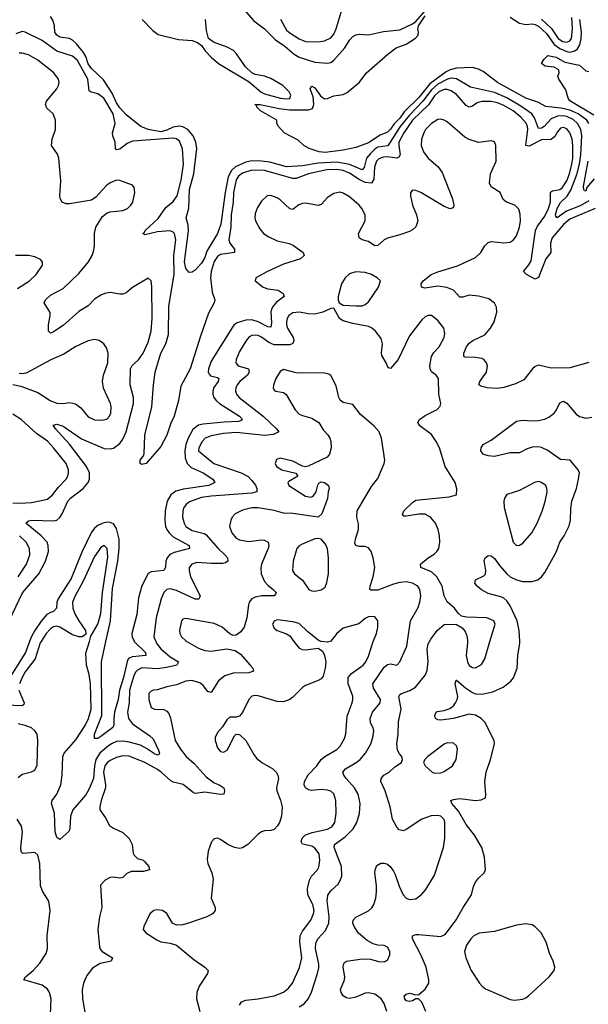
# Model space of a CAD drawing. Header units: inches. Extents: x 1682530 to 1839546, y 640742 to 791647.
# Tile 32 of 256: x 1700814 to 1704427, y 657695 to 663948. Entities that reach past the tile are written whole.
import ezdxf

# ---------------------------------------------------------------- set-up
doc = ezdxf.new("R2010")
doc.units = ezdxf.units.IN
doc.header["$MEASUREMENT"] = 0
doc.layers.add('B7605', color=7, linetype='Continuous')
doc.layers.add('B7606', color=7, linetype='Continuous')

msp = doc.modelspace()

# ---------------------------------------------------------------- linework, layer by layer
at = {"layer": 'B7605', "color": 5}
for points, elevation in [([(1700877.7, 660000), (1700850.5, 659929.5), (1700725.5, 659730)], 520), ([(1700950.8, 660000), (1700944.5, 659990), (1700912.3, 659890), (1700850, 659805.8), (1700829.2, 659770), (1700813.2, 659730)], 540), ([(1701678.3, 660000), (1701682, 659990), (1701710, 659952.5), (1701770, 659902.2), (1701822.4, 659870), (1701813.4, 659850), (1701746.2, 659833.8), (1701690, 659825.3), (1701590, 659831.8), (1701561.9, 659818.1), (1701550, 659804.8), (1701539.3, 659780.7), (1701512.8, 659690), (1701510.6, 659610), (1701500.1, 659550), (1701506.1, 659510), (1701530, 659476.6), (1701641.1, 659401.1), (1701661.9, 659381.9), (1701696, 659310), (1701701.6, 659290), (1701698.4, 659281.6), (1701690, 659277.2), (1701670, 659285.3), (1701620.4, 659320.4), (1701581.2, 659341.2), (1701510, 659360.6), (1701470, 659365.5), (1701430, 659363.9), (1701398, 659350), (1701370, 659329.9), (1701323.9, 659290), (1701298.5, 659250), (1701290, 659210), (1701283.6, 659130), (1701256.6, 659063.4), (1701233.5, 659026.5), (1701151.3, 658930), (1701136.8, 658890), (1701133.1, 658810), (1701127, 658793), (1701070, 658741.2), (1701050, 658754), (1701040.4, 658790), (1701035, 658910), (1701015.6, 658970), (1701019.7, 658990), (1701050.7, 659030), (1701075.8, 659090), (1701085.2, 659150), (1701088.2, 659270), (1701097.2, 659290), (1701170, 659374.5), (1701230, 659466), (1701252.2, 659510), (1701267.6, 659570), (1701264, 659730), (1701254.9, 659790), (1701238.5, 659850), (1701235.4, 659924.6), (1701257, 660000)], 540), ([(1701875.6, 660000), (1701950, 659957.8), (1701990, 659942.3), (1702030, 659938), (1702130, 659953.1), (1702183, 659943), (1702218, 659918), (1702279.5, 659850), (1702296.4, 659830), (1702299.1, 659810), (1702270, 659801.2), (1702170, 659798.1), (1702118.2, 659781.8), (1702077.5, 659750), (1702030, 659675.4), (1702010, 659681.7), (1701979.7, 659719.7), (1701957.8, 659737.8), (1701908.4, 659751.7), (1701870, 659747.4), (1701810, 659723.8), (1701750, 659711.7), (1701690, 659692.4), (1701664.7, 659690), (1701650, 659684.5), (1701635.5, 659670), (1701634, 659630), (1701650, 659580.7), (1701670, 659568.8), (1701730, 659567.8), (1701750, 659557.4), (1701761.7, 659541.7), (1701771.9, 659511.9), (1701801.4, 659370), (1701834.9, 659314.9), (1701872.4, 659270), (1701923.5, 659223.5), (1702000, 659140), (1702050, 659102), (1702080.7, 659090), (1702110.3, 659070.3), (1702116.4, 659050), (1702110.7, 659030), (1702090, 659027.2), (1701990, 659041.9), (1701930, 659034.2), (1701918.3, 659038.3), (1701851.9, 659091.9), (1701790, 659106.3), (1701774.8, 659114.8), (1701714, 659170), (1701690, 659185.4), (1701610, 659230.5), (1701510.3, 659270.3), (1701470, 659272.8), (1701430, 659263.6), (1701390, 659244.3), (1701370, 659229.2), (1701355.1, 659210), (1701347.2, 659170), (1701360.1, 659090), (1701359.2, 659070), (1701331.1, 658990), (1701322.8, 658950), (1701324.2, 658930), (1701359.5, 658879.5), (1701385.7, 658830), (1701410, 658814), (1701470, 658787.2), (1701510, 658748.4), (1701528.9, 658710), (1701535.3, 658655.3), (1701541.5, 658641.5), (1701562, 658622), (1701598.8, 658610), (1701610, 658600.7), (1701634.8, 658570), (1701638.8, 658550), (1701601.4, 658538.6), (1701521.8, 658538.2), (1701494, 658526), (1701470, 658500.5), (1701461.4, 658498.6), (1701450, 658496.3), (1701410, 658503.5), (1701390, 658500.4), (1701357.1, 658482.9), (1701327.8, 658452.2), (1701335.3, 658310), (1701321.1, 658250), (1701311.6, 658170), (1701320.9, 658060.9), (1701325.4, 658045.4), (1701338, 658030), (1701403, 657990), (1701394.8, 657970), (1701326.3, 657953.7), (1701276.2, 657923.8), (1701241.5, 657878.5), (1701219, 657830), (1701212.1, 657787.9), (1701212.8, 657730), (1701228.1, 657648.1)], 560), ([(1701541.9, 660000), (1701612.6, 659930), (1701614.9, 659910), (1701530, 659901.9), (1701507.5, 659892.5), (1701498.8, 659881.2), (1701473.9, 659770), (1701449, 659690), (1701439.9, 659630), (1701416.1, 659550), (1701411.7, 659510), (1701413.4, 659470), (1701406.6, 659453.4), (1701330, 659395), (1701310, 659383.1), (1701290, 659382.7), (1701289.9, 659410), (1701335.5, 659530), (1701333.1, 659870), (1701362, 660000)], 520), ([(1702556.6, 660000), (1702590, 659956.3), (1702610, 659947.7), (1702630, 659945.5), (1702710, 659958), (1702737.3, 659937.3), (1702750.6, 659910.6), (1702758.7, 659870), (1702755.6, 659830), (1702741.2, 659778.8), (1702730, 659763), (1702710, 659751.2), (1702630, 659720.3), (1702610, 659708.1), (1702550, 659645), (1702530, 659630.6), (1702490, 659616.2), (1702450, 659617.8), (1702330, 659654.5), (1702310, 659656.9), (1702290, 659651.2), (1702269.2, 659630.8), (1702230, 659549.4), (1702210, 659526), (1702190, 659519.3), (1702150, 659518), (1702130, 659501.2), (1702101.7, 659458.3), (1702070, 659421.2), (1702056.4, 659390), (1702055.8, 659370), (1702070, 659324.9), (1702090, 659301.6), (1702110, 659295.5), (1702131.6, 659310), (1702179.6, 659400.4), (1702190, 659410.8), (1702210, 659408), (1702251.8, 659370), (1702301.1, 659281.1), (1702318.4, 659258.4), (1702352.4, 659230), (1702422.4, 659190), (1702443.1, 659170), (1702455.3, 659150), (1702458.7, 659130), (1702446.7, 659070), (1702447, 659050), (1702471.2, 658991.2), (1702481, 658950), (1702476.6, 658890), (1702464.7, 658850), (1702452.2, 658827.8), (1702430, 658806.3), (1702410, 658798.9), (1702370, 658796.5), (1702350, 658789.8), (1702326.8, 658773.2), (1702264.4, 658710), (1702230, 658688.5), (1702210, 658685.7), (1702178, 658690), (1702136.2, 658710), (1702090, 658742), (1702070, 658749.4), (1702050, 658745.2), (1702033.7, 658726.3), (1702011.2, 658668.8), (1702005.9, 658614.1), (1702010.2, 658590), (1702035.6, 658530), (1702044, 658490), (1702031.6, 658370), (1702057, 658310), (1702055.3, 658290), (1702038.7, 658270), (1702003.1, 658250), (1701892.2, 658212.2), (1701850, 658200.3), (1701810, 658197.7), (1701785.1, 658210), (1701750, 658272.6), (1701721.2, 658290), (1701685.4, 658294.6), (1701666.8, 658290), (1701642, 658270), (1701602, 658190), (1701599.1, 658170), (1701614.8, 658150), (1701684.7, 658104.7), (1701710, 658093), (1701770, 658083), (1701810, 658070.6), (1701919.9, 657979.9), (1701991, 657930), (1702010.8, 657910), (1702008.2, 657890), (1701954, 657810), (1701938.7, 657770), (1701937.1, 657730), (1701959.5, 657650)], 580), ([(1702209.7, 657690), (1702223.6, 657710), (1702250, 657721.8), (1702330.2, 657730.1), (1702430.4, 657749.6), (1702490, 657771.8), (1702522.8, 657797.2), (1702547.1, 657830), (1702591.8, 657928.2), (1702606.4, 657990), (1702594.8, 658090), (1702596.4, 658130), (1702610, 658158.9), (1702664.4, 658230), (1702681.9, 658270), (1702684.7, 658290), (1702675.8, 658330), (1702644.5, 658390), (1702643.2, 658430), (1702656.4, 658483.6), (1702668.4, 658510), (1702706.8, 658550), (1702714.7, 658565.3), (1702721.5, 658610), (1702716.8, 658650), (1702690, 658686.2), (1702670, 658698.5), (1702611.3, 658711.3), (1702603.5, 658730), (1702608.5, 658750), (1702629.3, 658770.7), (1702672.8, 658787.2), (1702770, 658807.7), (1702796.8, 658823.2), (1702817, 658850), (1702825.8, 658910), (1702822.9, 658990), (1702810, 659032.1), (1702790, 659047.8), (1702770, 659054.8), (1702730, 659059.1), (1702670, 659053.3), (1702650, 659057.2), (1702629.7, 659070), (1702621.4, 659090), (1702622.8, 659110), (1702646.6, 659153.4), (1702702.3, 659210), (1702730, 659250.3), (1702752, 659270), (1702830, 659312.4), (1702850, 659334), (1702877.7, 659382.3), (1702886.5, 659413.5), (1702895, 659525), (1702927.4, 659610), (1702930.7, 659630), (1702930, 659652.3), (1702901.8, 659730), (1702901.7, 659770), (1702923.2, 659796.8), (1702995.5, 659850), (1703012.9, 659870), (1703030, 659905.3), (1703060.6, 660000)], 580), ([(1702590, 657678.6), (1702621, 657699), (1702648.1, 657731.9), (1702667.5, 657772.5), (1702707.1, 657890), (1702714.2, 657925.8), (1702713.7, 657950), (1702694.6, 658050), (1702696.4, 658083.6), (1702709, 658110), (1702756.5, 658163.5), (1702778.4, 658210), (1702780.9, 658250), (1702768.7, 658351.3), (1702772.1, 658387.9), (1702790, 658416), (1702838.9, 658461.1), (1702853.2, 658486.8), (1702859.8, 658510), (1702859.1, 658570), (1702811.6, 658690), (1702813.3, 658710), (1702882.1, 658757.9), (1702932.7, 658810), (1702957.1, 658850), (1702973.6, 658906.4), (1702977.7, 658970), (1702965, 659030), (1702942.2, 659070), (1702887.5, 659130), (1702874, 659150), (1702867.9, 659170), (1702883.1, 659190), (1702952.3, 659230), (1702977.2, 659250), (1703011.1, 659290), (1703045.1, 659350), (1703058.7, 659390), (1703064.4, 659430), (1703059.7, 659450), (1703043.3, 659483.3), (1703041.1, 659510), (1703054.6, 659550), (1703103.5, 659610), (1703106.2, 659630), (1703062.7, 659702.7), (1703058.3, 659730), (1703130, 659835.8), (1703150, 659853.6), (1703170, 659857.8), (1703210, 659848.4), (1703230, 659870.4), (1703273.2, 659970), (1703277.6, 660000)], 560), ([(1702784, 660000), (1702770, 659995.3), (1702730, 659999), (1702727.8, 660000)], 580), ([(1703146.4, 657650), (1703130, 657700.9), (1703111.5, 657730), (1703070, 657759), (1703030, 657767.9), (1703010, 657765.4), (1702950, 657740.7), (1702910, 657732.8), (1702890, 657736.8), (1702869.7, 657750), (1702856, 657770), (1702853.3, 657790), (1702878.2, 657850), (1702880.3, 657870), (1702869.8, 657930), (1702871, 657949), (1702878.6, 657961.4), (1702891, 657969), (1702990, 657984.6), (1703042, 657982), (1703093.8, 657966.2), (1703130, 657964.4), (1703150, 657976.3), (1703165.6, 658010), (1703165.6, 658030), (1703150, 658058), (1703130, 658069.4), (1703090, 658071.8), (1703059.6, 658079.6), (1703021.3, 658101.3), (1702967.2, 658147.2), (1702938.3, 658190), (1702931.3, 658210), (1702933.6, 658230), (1702950.8, 658249.2), (1703030.5, 658289.5), (1703051.2, 658308.8), (1703063.5, 658330), (1703076.2, 658370), (1703082, 658410), (1703081.2, 658450), (1703069.7, 658530.3), (1703071.6, 658550), (1703084, 658576), (1703108.2, 658591.8), (1703130, 658592), (1703150, 658584.9), (1703168.2, 658570), (1703190, 658541.6), (1703200.1, 658520.1), (1703225.5, 658445.5), (1703250.3, 658390), (1703270, 658368.9), (1703290, 658361.7), (1703330, 658364.2), (1703370, 658395.3), (1703395.4, 658424.6), (1703450, 658514.9), (1703507, 658690), (1703515.4, 658750), (1703514.4, 658850), (1703510, 658869.4), (1703490, 658889.8), (1703470, 658894.3), (1703428.8, 658891.2), (1703370, 658870.8), (1703270, 658804.4), (1703250, 658797.4), (1703224.2, 658804.2), (1703210, 658819.5), (1703182.3, 658870), (1703168.6, 658950), (1703136.5, 659050), (1703108.7, 659110), (1703109.7, 659130), (1703128, 659150), (1703161.6, 659170), (1703196.8, 659203.2), (1703239.3, 659230), (1703242.9, 659237.1), (1703247, 659250), (1703242, 659270), (1703226.5, 659286.5), (1703215.4, 659310), (1703210.8, 659350), (1703218.3, 659410), (1703220.3, 659490), (1703237.8, 659570), (1703222.9, 659650), (1703230, 659662.6), (1703240.7, 659670), (1703292.6, 659687.4), (1703329.7, 659710), (1703392.5, 659787.5), (1703403, 659817), (1703409, 659870), (1703403.8, 659950), (1703410, 659985.5), (1703417.6, 660000)], 540), ([(1703395.3, 657650), (1703370, 657708), (1703348.9, 657728.9), (1703330, 657729), (1703310, 657717.2), (1703290, 657712.3), (1703270, 657718), (1703260.7, 657730), (1703256, 657750), (1703270, 657760.5), (1703290, 657764.9), (1703330, 657756), (1703350, 657758), (1703389.5, 657790.5), (1703412.7, 657830), (1703414.5, 657850), (1703396, 657930), (1703364.4, 658004.4), (1703309.6, 658110), (1703309.3, 658130), (1703330, 658138.4), (1703350, 658139.5), (1703490, 658125.5), (1703518.7, 658141.3), (1703588.2, 658231.8), (1703631.5, 658310), (1703684.7, 658390), (1703696.6, 658443.4), (1703710, 658470.7), (1703730, 658496.3), (1703766, 658530), (1703774.5, 658550), (1703768, 658630), (1703749.7, 658690), (1703704.4, 658770), (1703650, 658836.4), (1703601, 658921), (1703559.7, 658970), (1703552.7, 658990), (1703570, 658996.9), (1703610, 659002), (1703710, 658990.3), (1703745.4, 658994.6), (1703772.7, 659007.3), (1703775.5, 659024.5), (1703769.8, 659109.8), (1703777.1, 659170), (1703805.3, 659250), (1703829.8, 659350), (1703827.6, 659370), (1703770, 659486.5), (1703745.4, 659510), (1703710, 659531.6), (1703670, 659538.3), (1703570, 659509.4), (1703490, 659499.8), (1703470, 659502.7), (1703456.2, 659510), (1703451.5, 659530), (1703459.5, 659550), (1703466, 659554), (1703510, 659560.6), (1703546.8, 659573.2), (1703569.3, 659590.7), (1703583.7, 659610), (1703593.7, 659630), (1703597.3, 659650), (1703580.4, 659730), (1703587.1, 659752.9), (1703590, 659753.7), (1703645.7, 659705.7), (1703690, 659675.6), (1703710, 659667.8), (1703750, 659664.8), (1703820.3, 659679.6), (1703885.1, 659710), (1703933.4, 659746.6), (1703951.3, 659768.7), (1703974.2, 659830), (1703978.2, 659910), (1703992.2, 659987.8), (1703991.5, 660000)], 520), ([(1703659, 660000), (1703659.7, 659990), (1703651, 659910), (1703658.5, 659870), (1703670, 659847.9), (1703690, 659834.7), (1703710, 659832.4), (1703747.2, 659852.8), (1703769.7, 659890), (1703801.9, 660000)], 540), ([(1700809.6, 659690), (1700843.2, 659610), (1700840, 659600), (1700830.1, 659589.9), (1700724.5, 659595.5)], 540), ([(1700804.3, 659135.7), (1700830, 659156.5), (1700888.6, 659171.4), (1700910, 659182.4), (1700926, 659214), (1700929.8, 659370), (1700924.5, 659410), (1700913.3, 659430), (1700890, 659450.7), (1700850, 659466.2), (1700804.6, 659475.4)], 560), ([(1701009.7, 657630), (1701013.7, 657730), (1701003, 657770), (1700990, 657791.8), (1700956.6, 657816.6), (1700841.2, 657850), (1700852.3, 657870), (1700900.7, 657910), (1700942.8, 657957.2), (1700983, 658017), (1700991.6, 658050), (1700989.8, 658130.2), (1701008.9, 658290), (1700999.3, 658350), (1700961.7, 658410), (1700947.2, 658447.2), (1700942.3, 658590), (1700930, 658642.9), (1700910, 658660.3), (1700833.6, 658653.6), (1700822.7, 658662.7), (1700820.7, 658690), (1700832.1, 658790), (1700825.9, 658825.9), (1700798.7, 658870)], 560)]:
    msp.add_lwpolyline(points, dxfattribs=dict(at, elevation=elevation))
for points, elevation in [([(1703530, 659355.1), (1703510, 659347.3), (1703407.3, 659270), (1703387.3, 659250), (1703378.8, 659230), (1703390.8, 659210), (1703434.8, 659170), (1703450, 659163.7), (1703490, 659165.7), (1703510, 659172.7), (1703563.6, 659210), (1703586.3, 659250), (1703595.6, 659315.6), (1703590, 659336), (1703570, 659353.3)], 540), ([(1704030, 658206.9), (1703970, 658198.3), (1703830, 658158), (1703732.7, 658147.3), (1703699.3, 658130), (1703679.5, 658110), (1703652.7, 658070), (1703639.3, 658030), (1703648.7, 657990), (1703682.3, 657910), (1703736, 657830), (1703752, 657810), (1703773.6, 657793.6), (1703930, 657726.5), (1703957.6, 657722.4), (1704010, 657728.8), (1704030, 657735.8), (1704049.8, 657750.2), (1704177.2, 657870), (1704209.2, 657910), (1704214, 657930), (1704202.7, 657970), (1704180.5, 658020.5), (1704158, 658090), (1704126.3, 658150), (1704086.6, 658190), (1704070, 658199.7)], 520)]:
    msp.add_lwpolyline(points, close=True, dxfattribs=dict(at, elevation=elevation))
at = {"layer": 'B7606', "color": 5}
for points, elevation in [([(1702471.1, 663951.1), (1702510, 663882.6), (1702530, 663864.3), (1702590, 663826.8), (1702630, 663809.5), (1702710, 663808.5), (1702750, 663814), (1702790, 663833.2), (1702810, 663856.5), (1702825.7, 663890), (1702870, 664038.7)], 480), ([(1704430, 662797.5), (1704373.9, 662766.1), (1704288.5, 662731.5), (1704229.8, 662689.8), (1704220.3, 662700.3), (1704218.5, 662710), (1704228.6, 662750), (1704250, 662788), (1704291.5, 662828.5), (1704315, 662865), (1704354.6, 662965.4), (1704371.6, 663030), (1704379.2, 663090), (1704385.4, 663210), (1704380.1, 663250), (1704358.5, 663290), (1704330, 663314.2), (1704290, 663334.2), (1704270, 663338.2), (1704230, 663336.2), (1704190, 663319.1), (1704146.8, 663270), (1704130, 663259.4), (1704110, 663258), (1704085.6, 663325.6), (1704067.5, 663350), (1703998.9, 663398.9), (1703910, 663452), (1703830, 663486.1), (1703679, 663519), (1703590, 663572), (1703556.3, 663576.3), (1703531.4, 663571.4), (1703470, 663538.8), (1703430, 663503.5), (1703375.9, 663430), (1703290, 663342.6), (1703232.3, 663270), (1703152.6, 663147.4), (1703090, 663138.5), (1703070, 663125.7), (1703041.9, 663098.1), (1703018.4, 663070), (1703002.4, 663010), (1702990, 662994), (1702909.3, 663029.3), (1702830, 663043.2), (1702710, 663037.6), (1702610, 663020.4), (1702510, 663013.1), (1702403, 663043), (1702350, 663050.3), (1702290, 663051.3), (1702250, 663043.9), (1702185.8, 663014.2), (1702159.5, 662990), (1702139.3, 662950), (1702120.2, 662850), (1702092.2, 662650), (1702070, 662589.7), (1702002.6, 662477.4), (1701990, 662438.4), (1701970, 662401.6), (1701930, 662357.2), (1701910, 662344), (1701890, 662342), (1701870, 662369.3), (1701860.8, 662410), (1701887.4, 662607.4), (1701884, 662644), (1701872.4, 662690), (1701888.8, 662751.2), (1701894.1, 662870), (1701921, 662970), (1701939, 663130), (1701932.5, 663170), (1701916.2, 663210), (1701881.9, 663250), (1701850, 663267), (1701830, 663272.1), (1701790, 663266.3), (1701750, 663245.9), (1701710, 663235.7), (1701631.1, 663250), (1701584, 663270), (1701490, 663344.6), (1701450, 663389.3), (1701430, 663421.3), (1701402.2, 663482.2), (1701347.4, 663567.4), (1701270, 663637.5), (1701250, 663669), (1701234.7, 663714.7), (1701219.8, 663739.8), (1701175.3, 663795.3), (1701150, 663818.9), (1701130, 663829), (1701070, 663837.6), (1701049.7, 663850), (1701038, 663870), (1701036, 663910), (1701024.8, 663944.8), (1701009.5, 663969.5)], 460), ([(1702240.8, 664010), (1702301.3, 663941.3), (1702370, 663891.4), (1702440.5, 663820.5), (1702499.5, 663779.5), (1702557.3, 663730), (1702590, 663709.6), (1702690, 663679.1), (1702770, 663672), (1702790, 663677.3), (1702810, 663692.4), (1702878.9, 663770), (1702910, 663819.1), (1702930, 663840.8), (1702950, 663851.3), (1702970, 663855.8), (1703030, 663852.8), (1703126.5, 663873.5), (1703230, 663883.9), (1703310, 663922.1), (1703330, 663937.7), (1703390, 664004.5)], 460), ([(1704430.5, 663290), (1704417.9, 663310), (1704362.5, 663350), (1704310, 663374.1), (1704253.9, 663386.1), (1704156.5, 663396.5), (1704105.3, 663425.3), (1704030, 663450.7), (1703850.7, 663550), (1703759.6, 663619.6), (1703730, 663634.7), (1703690, 663645.3), (1703590, 663640.4), (1703550, 663630), (1703522.8, 663617.2), (1703419.8, 663540.2), (1703350, 663455.3), (1703257.6, 663362.4), (1703230, 663322.9), (1703193, 663287), (1703170, 663252.5), (1703150, 663233.6), (1703104, 663216), (1703030, 663166.9), (1702950, 663137.1), (1702870, 663119.7), (1702755.8, 663104.2), (1702717.2, 663110), (1702654, 663130), (1702619, 663150), (1702582.5, 663182.5), (1702495.3, 663230), (1702458, 663270), (1702448, 663290), (1702448, 663310), (1702345.2, 663370), (1702322.7, 663390), (1702320.4, 663400.4), (1702308.7, 663410), (1702342, 663410), (1702463.6, 663383.6), (1702530, 663375.5), (1702650, 663376.8), (1702675, 663385), (1702683.7, 663410), (1702678.2, 663458.2), (1702659.5, 663510), (1702670, 663526.8), (1702690, 663514.9), (1702725.5, 663465.5), (1702750, 663446.4), (1702770, 663448.5), (1702810, 663465.7), (1702870, 663474), (1702893.9, 663486.1), (1702971.2, 663548.8), (1703017, 663610), (1703152.4, 663730), (1703206.2, 663770), (1703270, 663793.1), (1703328.5, 663831.5), (1703345.9, 663850), (1703347.9, 663870), (1703343, 663890), (1703347.7, 663910), (1703390, 663972.3)], 440), ([(1701593.4, 663950), (1701660.5, 663880.5), (1701694.4, 663854.4), (1701822.7, 663822.7), (1701910, 663815.8), (1701944.3, 663804.3), (1701970, 663785.3), (1701993.6, 663750), (1702030.2, 663710), (1702076.3, 663670), (1702272.9, 663552.9), (1702348.3, 663488.3), (1702370, 663478.1), (1702471.8, 663450), (1702510, 663444.8), (1702530, 663448.1), (1702537.4, 663470), (1702526.8, 663490), (1702486.2, 663530), (1702410, 663575.2), (1702370, 663588.7), (1702310, 663599.9), (1702289.9, 663609.9), (1702248.1, 663648.1), (1702191.9, 663731.9), (1702171.9, 663751.9), (1702132.9, 663772.9), (1702044.7, 663804.7), (1702012.9, 663830), (1702000.4, 663880.4), (1701994.4, 663950)], 460), ([(1703930, 663965.5), (1703990, 663926), (1704030, 663918.7), (1704070, 663921.1), (1704090, 663917.5), (1704110, 663906.3), (1704160.4, 663860.4), (1704210.7, 663790), (1704245.3, 663765.3), (1704290, 663746.3), (1704310, 663742.9), (1704340.8, 663750), (1704357.2, 663762.8), (1704372.2, 663787.8), (1704380.9, 663830), (1704382.9, 663870), (1704373.8, 663950)], 440), ([(1704130, 663952.4), (1704191.9, 663891.9), (1704235.3, 663830), (1704264.3, 663810), (1704290, 663805.5), (1704310, 663814.6), (1704319.2, 663830), (1704326.5, 663890), (1704321.4, 663961.4)], 460), ([(1704470, 662749.4), (1704310, 662681.4), (1704270, 662646.9), (1704197.8, 662562.2), (1704185.7, 662530), (1704187.7, 662470), (1704157.8, 662430), (1704110, 662311.7), (1704090, 662300.3), (1704035, 662330), (1704014, 662350), (1704048.9, 662391.1), (1704063, 662417), (1704092.1, 662610), (1704103.8, 662636.2), (1704150, 662699.6), (1704173.1, 662750), (1704185.7, 662790), (1704186.2, 662853.8), (1704198.8, 662861.2), (1704246.4, 662870), (1704259.7, 662880.3), (1704290, 662925.9), (1704307.4, 662970), (1704322.9, 663030), (1704327.3, 663070), (1704328.5, 663148.5), (1704323.4, 663190), (1704310, 663230.7), (1704290, 663255.2), (1704270, 663263.9), (1704250, 663259.4), (1704230, 663236.1), (1704213.4, 663206.6), (1704190, 663187.2), (1704130, 663184.8), (1704050, 663145), (1704030, 663148.7), (1704042.7, 663250), (1704040.6, 663270), (1704031.8, 663291.7), (1703998.6, 663330), (1703950, 663369.2), (1703890, 663404.4), (1703850, 663421.3), (1703810, 663429.9), (1703750, 663428.3), (1703720.4, 663419.6), (1703690, 663399.9), (1703670, 663392.9), (1703650, 663403.8), (1703590, 663472.5), (1703555.7, 663495.7), (1703530, 663504.1), (1703510, 663504.6), (1703477.1, 663490), (1703450, 663464.2), (1703411.6, 663408.4), (1703310.8, 663310), (1703253.9, 663230), (1703223.9, 663170), (1703222.1, 663150), (1703230.4, 663090), (1703223.7, 663076.3), (1703210, 663069.6), (1703150, 663076.8), (1703124.9, 663075.1), (1703095.9, 663064.1), (1703081.2, 663050), (1703068.8, 663011.2), (1703064.4, 662935.6), (1703049.6, 662910.4), (1703010, 662914.8), (1702970, 662934.2), (1702910, 662973.9), (1702870, 662989.7), (1702830, 662997.3), (1702765.7, 662994.3), (1702650, 662969.9), (1702570, 662939.2), (1702550, 662939.4), (1702369.1, 662990.9), (1702290, 662991.7), (1702230, 662973), (1702205.4, 662954.6), (1702189.2, 662930.8), (1702171.6, 662850), (1702170.6, 662790), (1702158.4, 662710), (1702155.6, 662630), (1702142.8, 662550), (1702148.9, 662528.9), (1702178.1, 662490), (1702178.3, 662470), (1702090, 662456.3), (1702070, 662443.9), (1702050, 662412.1), (1702029.8, 662350), (1702027.1, 662310), (1702036.9, 662216.9), (1702054.5, 662170), (1702050.2, 662150), (1702014.5, 662085.5), (1701962, 661938), (1701896.5, 661730), (1701839.1, 661620.9), (1701822.9, 661530), (1701795.7, 661430), (1701774.7, 661385.3), (1701749.3, 661310), (1701710, 661236.9), (1701616.9, 661130), (1701590, 661123.1), (1701578.7, 661130), (1701579.1, 661150), (1701600.7, 661179.3), (1701605.8, 661194.2), (1701609.9, 661309.9), (1701654.2, 661490), (1701664.1, 661630), (1701675.5, 661710), (1701710, 661830), (1701743.3, 661890), (1701760.6, 661950), (1701761.4, 662130), (1701795.4, 662330), (1701793.3, 662450), (1701805.7, 662550), (1701798, 662590), (1701790, 662599.1), (1701770, 662607.1), (1701690, 662601.1), (1701610, 662582.5), (1701597.4, 662590), (1701605, 662595), (1701611.7, 662610), (1701693.3, 662686.7), (1701743.8, 662756.2), (1701790, 662793.9), (1701815.4, 662830), (1701841, 662930), (1701854.7, 663030), (1701849, 663129), (1701830, 663176.2), (1701811.2, 663191.2), (1701790, 663195.9), (1701530, 663176.1), (1701497.4, 663162.6), (1701450, 663127.1), (1701430, 663122.5), (1701423.7, 663130), (1701420.4, 663170), (1701406.3, 663210), (1701404.7, 663230), (1701421.2, 663290), (1701407.9, 663350), (1701349.9, 663450), (1701310, 663477.3), (1701267.5, 663487.5), (1701256, 663496), (1701247.5, 663570), (1701181.2, 663690), (1701150, 663716.7), (1701050, 663749.3), (1700956.7, 663816.7), (1700850, 663868.7), (1700830, 663872.7), (1700790, 663859.5)], 480), ([(1700748.2, 660130), (1700831.8, 660308.2), (1700935.4, 660430), (1700978.4, 660510), (1700996.7, 660570), (1700996.2, 660610), (1700988.1, 660630), (1700950.2, 660670.2), (1700853.5, 660750), (1700870, 660765.5), (1700890, 660769.4), (1701030, 660765.6), (1701050, 660770.7), (1701070, 660787.6), (1701085, 660810), (1701121, 660890), (1701136.2, 660910), (1701217.6, 660970), (1701250, 661009.3), (1701258.6, 661030), (1701257.8, 661070), (1701238.9, 661110), (1701131.8, 661251.8), (1701042, 661350), (1701027.3, 661372.7), (1701050, 661378.8), (1701090, 661366.4), (1701207.2, 661287.2), (1701350, 661226), (1701390, 661223.5), (1701410, 661227.8), (1701450, 661256.3), (1701470, 661285.4), (1701490.3, 661330), (1701537.9, 661510), (1701536.4, 661550), (1701515.2, 661630), (1701517.4, 661730), (1701527.9, 661752.1), (1701570, 661788.8), (1701598.4, 661830), (1701630, 661899.7), (1701648.8, 661970), (1701655.8, 662050), (1701654.3, 662254.3), (1701649.7, 662289.7), (1701630, 662307), (1701530, 662246.6), (1701490, 662214.5), (1701470, 662205.7), (1701450, 662204.5), (1701390, 662215.7), (1701355.5, 662210), (1701330, 662198.8), (1701290, 662172.8), (1701249.6, 662130.4), (1701190, 662095.2), (1701090, 662006.4), (1701030, 661965.3), (1701010, 661957.4), (1700998.3, 661970), (1700997.3, 662010), (1701008.9, 662068.9), (1701008.2, 662088.2), (1700970.9, 662150), (1700977.8, 662170), (1701010, 662199.4), (1701090, 662242.2), (1701190, 662337.2), (1701251.1, 662410), (1701275.3, 662450), (1701284.1, 662475.9), (1701289.3, 662510), (1701290.5, 662590), (1701298.8, 662630), (1701340.8, 662699.2), (1701370, 662721.5), (1701390, 662729), (1701470, 662737.4), (1701499.6, 662750), (1701521.1, 662770), (1701534, 662790), (1701545.1, 662850), (1701541.7, 662881.7), (1701530, 662897.6), (1701450, 662927), (1701430, 662928.9), (1701390, 662913.3), (1701365, 662895), (1701298.2, 662821.8), (1701270, 662802.6), (1701130, 662779.5), (1701110, 662779.3), (1701085.2, 662790), (1701072.1, 662812.1), (1701069.6, 662829.6), (1701075.5, 662924.5), (1701063.5, 663070), (1701054.9, 663094.9), (1701016.4, 663150), (1701021.2, 663190), (1701042.7, 663250), (1701042, 663310), (1701027.7, 663350), (1700987.4, 663387.4), (1700978.4, 663410), (1700983.8, 663430), (1701050.5, 663510), (1701060.8, 663530), (1701064.2, 663550), (1701060.5, 663570), (1701031.2, 663610), (1700930, 663691.2), (1700870, 663724.6), (1700830, 663735.5), (1700810, 663735.4)], 520), ([(1704462.1, 663342.1), (1704310, 663432.9), (1704298.4, 663450), (1704283, 663503), (1704239.3, 663570), (1704234, 663590), (1704242, 663610), (1704239, 663630), (1704210, 663646), (1704152.9, 663652.9), (1704129, 663670), (1704144.8, 663695.2), (1704170, 663721), (1704222, 663710), (1704278, 663678), (1704370, 663659.5), (1704410, 663623), (1704430, 663619.3)], 420), ([(1704430, 661770.7), (1704310, 661737.7), (1704190, 661735.6), (1704110, 661754.5), (1704090, 661746.9), (1704073.1, 661730), (1704017.8, 661662.2), (1703965, 661635), (1703890, 661612.6), (1703850, 661606), (1703784, 661610), (1703750, 661618.2), (1703731.3, 661630), (1703736.8, 661650), (1703779.3, 661710), (1703787, 661750), (1703780.3, 661770), (1703762.3, 661790), (1703750, 661796.8), (1703710, 661803.4), (1703645.2, 661805.2), (1703635.6, 661810), (1703635.1, 661830), (1703653.6, 661870), (1703670, 661893.5), (1703692.3, 661910), (1703770, 661946.2), (1703805, 661990), (1703827.6, 662030), (1703846, 662090), (1703842.6, 662122.6), (1703830, 662147.3), (1703795.3, 662175.3), (1703730, 662193.5), (1703670, 662198.3), (1703630, 662185.2), (1703610, 662186.2), (1703570.3, 662230.3), (1703528.2, 662248.2), (1703470, 662255.3), (1703390, 662243.2), (1703367.6, 662250), (1703364.5, 662270), (1703377.8, 662290), (1703429.4, 662330.6), (1703470, 662347.8), (1703595.8, 662384.2), (1703710, 662438.3), (1703743.1, 662470), (1703768.5, 662511.5), (1703790, 662532.4), (1703810, 662539.7), (1703890, 662530.9), (1703930, 662535.2), (1703950, 662547.6), (1703970, 662576.1), (1703989.9, 662630), (1703995.9, 662670), (1703993.8, 662713.8), (1703984.7, 662744.7), (1703959.5, 662770), (1703906, 662790), (1703885.7, 662805.7), (1703866, 662850), (1703810, 662887.6), (1703799.2, 662910), (1703804.5, 662970), (1703842.2, 663050), (1703839.5, 663150), (1703830, 663173.2), (1703810, 663178.4), (1703730, 663168.7), (1703670, 663186.8), (1703642.8, 663202.8), (1703530, 663299.1), (1703510, 663311.2), (1703490, 663315.9), (1703470, 663313.6), (1703430, 663288.7), (1703392.2, 663250), (1703381.2, 663230), (1703366.5, 663190), (1703364.2, 663150), (1703380.4, 663110), (1703409.5, 663070), (1703473.3, 663013.3), (1703498.4, 662978.4), (1703563.5, 662810), (1703572.3, 662770), (1703570, 662759), (1703567.1, 662752.9), (1703550, 662747.8), (1703510, 662761.3), (1703362.6, 662850), (1703330, 662862.8), (1703310, 662864.7), (1703296.5, 662850), (1703296.5, 662830), (1703310.2, 662770), (1703334.8, 662710), (1703343.5, 662670), (1703330, 662632.2), (1703310, 662613.8), (1703290, 662603.2), (1703230, 662581.5), (1703150, 662561), (1703129.6, 662550.4), (1703090, 662515), (1703070, 662511.9), (1703030, 662539.8), (1702990, 662551), (1702970, 662562.9), (1702967.3, 662590), (1703009, 662670), (1703008.9, 662710), (1702988.2, 662750), (1702970.6, 662770), (1702910, 662823.7), (1702870, 662846.6), (1702848, 662852), (1702810, 662844.5), (1702770, 662819.8), (1702730, 662775.3), (1702711.5, 662768.5), (1702630, 662783.4), (1702610, 662781.7), (1702588, 662772), (1702550, 662743.5), (1702530, 662747), (1702470, 662804.7), (1702450, 662817), (1702410, 662832.6), (1702387.2, 662830), (1702350, 662795.8), (1702325.1, 662754.9), (1702310, 662718), (1702307.8, 662690), (1702312.7, 662670), (1702340, 662620), (1702364, 662590), (1702396.4, 662570), (1702450, 662544.3), (1702526.3, 662526.3), (1702553.7, 662513.7), (1702615.3, 662470), (1702622.4, 662450), (1702599.1, 662430), (1702490, 662395.8), (1702388.9, 662350), (1702315.5, 662310), (1702310.5, 662290), (1702360.3, 662250), (1702390, 662238.5), (1702457, 662230), (1702488.6, 662210), (1702493.7, 662190), (1702446.4, 662153.6), (1702425.3, 662130), (1702414.5, 662110), (1702409.7, 662090), (1702413.7, 662026.3), (1702410, 661995.6), (1702390, 661997.1), (1702330, 662029.9), (1702290, 662041.2), (1702250, 662040.1), (1702196.5, 662023.5), (1702177.1, 662010), (1702165.4, 661994.6), (1702030, 661779.8), (1702013.7, 661730), (1702012, 661710), (1702017.3, 661697.3), (1702027.4, 661687.4), (1702070, 661676.1), (1702078.4, 661670), (1702074.5, 661650), (1702048, 661612), (1702041.6, 661590), (1702041.8, 661570), (1702048.4, 661550), (1702062, 661530), (1702084.6, 661510), (1702210.1, 661430), (1702230.1, 661409.9), (1702219.5, 661400.5), (1702204, 661396), (1702113.1, 661393.1), (1701979.8, 661380.2), (1701950, 661373.5), (1701915.2, 661344.8), (1701883.9, 661290), (1701870.1, 661250), (1701863.4, 661210), (1701866.1, 661166.1), (1701878.3, 661130), (1701904.6, 661104.6), (1701980.7, 661070), (1702040.8, 661030), (1702054.9, 661010), (1702014.9, 660990), (1701854, 660966), (1701806.9, 660953.1), (1701773.7, 660930), (1701751.8, 660890), (1701739.4, 660830), (1701735.5, 660770), (1701741.6, 660730), (1701749.6, 660710), (1701763.1, 660690), (1701790, 660664.6), (1701890.3, 660610), (1701894, 660590), (1701795.6, 660564.4), (1701768.2, 660551.8), (1701751.3, 660530), (1701743.1, 660510), (1701741.5, 660470), (1701730.3, 660450), (1701650, 660441.1), (1701630, 660431.2), (1701590, 660352.1), (1701570, 660277.6), (1701557.5, 660170), (1701526.7, 660050), (1701528.6, 660028.6), (1701541, 660001), (1701541.9, 660000)], 520), ([(1704462.8, 662937.2), (1704417.3, 662882.7), (1704410, 662859.5), (1704402, 662862), (1704398, 662870), (1704396.5, 662890), (1704426.7, 663050)], 440), ([(1700799.8, 662240.2), (1700876.9, 662290), (1700919.7, 662330), (1700959.5, 662390), (1700959.3, 662410), (1700945.6, 662425.6), (1700910, 662441.6), (1700870, 662451.6), (1700788.3, 662451.7)], 540), ([(1703801.9, 660000), (1703834, 660110), (1703826.6, 660130), (1703782, 660150), (1703653.1, 660153.1), (1703621, 660161), (1703599.1, 660179.1), (1703576.2, 660210), (1703530.8, 660250.8), (1703510.9, 660290), (1703498.2, 660350), (1703463.4, 660410), (1703430, 660441.1), (1703362, 660470), (1703360.5, 660490), (1703409.8, 660530), (1703447, 660553), (1703465.1, 660570), (1703476.5, 660590), (1703482.7, 660630), (1703481.6, 660670), (1703473, 660710), (1703455.2, 660750), (1703425, 660790), (1703390, 660807.8), (1703350, 660808.4), (1703270, 660794.7), (1703255.1, 660795.1), (1703246.2, 660806.2), (1703255.6, 660830), (1703310, 660882.6), (1703330, 660896), (1703542.5, 660917.5), (1703589.4, 660930.6), (1703592, 660968), (1703581.3, 661010), (1703518, 661110), (1703480.3, 661230), (1703461, 661270), (1703430, 661314.8), (1703356.9, 661370), (1703343.5, 661390), (1703353.6, 661410), (1703390, 661434.4), (1703467.2, 661472.8), (1703486, 661494), (1703489.6, 661510), (1703477.2, 661570), (1703475.8, 661670), (1703460.7, 661690), (1703431.3, 661711.3), (1703421.6, 661730), (1703419.8, 661750), (1703430.7, 661810), (1703445.6, 661834.4), (1703478.9, 661870), (1703511.1, 661930), (1703515.8, 661955.8), (1703509.4, 661990), (1703470, 662038), (1703430, 662069.3), (1703410, 662069.3), (1703390, 662060.9), (1703370, 662042.7), (1703290, 661939.6), (1703218, 661790), (1703170, 661733.2), (1703158, 661738), (1703150, 661748), (1703143, 661770), (1703115.8, 661815.8), (1703112.5, 661832.5), (1703118.7, 661890), (1703110, 661923.7), (1703074.3, 661970), (1703050, 661991.2), (1703030, 662000.4), (1702930, 662018.5), (1702870, 662035.6), (1702847, 662050), (1702810, 662115.3), (1702790, 662114), (1702741, 662090), (1702690, 662078.8), (1702650, 662079.5), (1702590, 662090.4), (1702550, 662086.3), (1702524.7, 662070), (1702513, 662050), (1702508.8, 662030), (1702508.9, 662010), (1702515.3, 661990), (1702552.3, 661930), (1702556.4, 661910), (1702549, 661891), (1702530, 661883.1), (1702430, 661884.3), (1702397.7, 661897.7), (1702350, 661932.7), (1702330, 661941.7), (1702310, 661945.7), (1702290, 661942.9), (1702270, 661931.6), (1702250, 661906.2), (1702210, 661841.7), (1702189.4, 661790), (1702188.4, 661770), (1702203.1, 661750), (1702267, 661730), (1702273.2, 661710), (1702261.7, 661690), (1702213.8, 661650), (1702196.9, 661630), (1702188.3, 661610), (1702186.2, 661590), (1702192.4, 661570), (1702209.1, 661549.1), (1702360.2, 661430), (1702446.5, 661350), (1702461.6, 661330), (1702426.4, 661313.6), (1702371.9, 661308.1), (1702190, 661325.7), (1702110, 661320.4), (1702030, 661304.6), (1701993.6, 661290), (1701973.5, 661270), (1701952.3, 661230), (1701950.3, 661210), (1702046.9, 661130), (1702220.3, 661070), (1702266.5, 661046.5), (1702290, 661022.8), (1702311.4, 660991.4), (1702320.5, 660970), (1702320.3, 660950), (1702290, 660940.9), (1702030, 660921.5), (1701970, 660913.3), (1701893.9, 660886.1), (1701871.2, 660870), (1701856.6, 660850), (1701850, 660829), (1701848.1, 660790), (1701858.3, 660750), (1701870.2, 660730), (1701910, 660703.6), (1701985.9, 660685.9), (1701997.9, 660677.9), (1702076, 660590), (1702118.4, 660550), (1702133.8, 660530), (1702136.5, 660510), (1702120.8, 660499.2), (1702104.3, 660495.7), (1702030, 660494.6), (1701939.8, 660500.2), (1701907.4, 660490), (1701890.2, 660470), (1701890.2, 660450), (1701900.5, 660410), (1701960.2, 660290), (1701952.5, 660267.5), (1701930, 660268.1), (1701810, 660322.3), (1701770, 660333.1), (1701750, 660329.1), (1701730.1, 660310), (1701712.5, 660270), (1701682.2, 660150), (1701667.2, 660030), (1701678.3, 660000)], 540), ([(1700770, 661632), (1700821.8, 661621.8), (1700930, 661580.8), (1701008.7, 661530), (1701050, 661513.8), (1701090, 661511.1), (1701130, 661518), (1701169.2, 661509.2), (1701202.6, 661482.6), (1701250, 661427.2), (1701290, 661407.9), (1701335.5, 661404.5), (1701368.4, 661411.6), (1701384.7, 661430), (1701392.8, 661450), (1701396.4, 661490), (1701392.2, 661510), (1701347.3, 661607.3), (1701340.9, 661650), (1701347.4, 661690), (1701374.2, 661770), (1701376.9, 661830), (1701365.1, 661865.1), (1701349.7, 661889.7), (1701319, 661910), (1701290, 661918), (1701250, 661909.6), (1701170, 661873), (1701095.8, 661824.2), (1701012.3, 661787.7), (1700855.8, 661704.2), (1700830, 661699.7), (1700810, 661702.4)], 540), ([(1703277.6, 660000), (1703296.8, 660130), (1703345.6, 660214.4), (1703357.2, 660250), (1703362.8, 660290), (1703356.8, 660330), (1703343.1, 660350), (1703309.9, 660369.9), (1703270, 660377.7), (1703230, 660374.1), (1703190, 660363.1), (1703090, 660324.7), (1703044.7, 660324.7), (1703038.7, 660330), (1703041.8, 660350), (1703059.8, 660410), (1703070.9, 660470), (1703060.3, 660530), (1703046.2, 660570), (1703030, 660594.2), (1703010, 660603.5), (1702970, 660603.1), (1702950, 660608.3), (1702943.6, 660623.6), (1702947.2, 660650), (1702967.1, 660710), (1702965.8, 660745.8), (1702955.1, 660790), (1702959.1, 660830), (1703050, 660983), (1703090, 661034), (1703129.5, 661130.5), (1703133.2, 661150), (1703112.8, 661290), (1703098, 661330), (1703063.9, 661370), (1702980.3, 661440.3), (1702930, 661504.2), (1702870, 661517), (1702851.3, 661531.3), (1702841.6, 661550), (1702824.1, 661624.1), (1702790, 661689.2), (1702778, 661698), (1702750, 661704.5), (1702570, 661705.4), (1702490, 661727.3), (1702470, 661714), (1702442.3, 661670), (1702426.6, 661626.6), (1702424.4, 661610), (1702430, 661596), (1702442, 661590), (1702490, 661581.6), (1702507.7, 661567.8), (1702565.2, 661470), (1702590, 661443.2), (1702610, 661433.6), (1702670, 661417.6), (1702714, 661390), (1702742.6, 661342.6), (1702771.3, 661311.3), (1702783.7, 661290), (1702790.3, 661270), (1702792.4, 661230), (1702781.7, 661190), (1702768, 661170), (1702646.1, 661113.9), (1702630, 661109.3), (1702610, 661113), (1702550, 661143.9), (1702470, 661163), (1702444.9, 661155.1), (1702437, 661130), (1702444.9, 661110), (1702479.3, 661090), (1702568.2, 661068.2), (1702580.7, 661050), (1702524.1, 661015.9), (1702518.4, 661010), (1702523.1, 660990), (1702630, 660922.4), (1702663.7, 660916.3), (1702678, 660922), (1702698, 660950), (1702707.6, 660992.4), (1702714.8, 661005.2), (1702730, 661013.7), (1702750.7, 661010), (1702775.3, 660990), (1702780.5, 660970), (1702774, 660950), (1702770, 660908), (1702732.9, 660810), (1702710, 660789.8), (1702550, 660811.6), (1702490, 660814.9), (1702430, 660832.2), (1702330, 660849.2), (1702290, 660847.2), (1702230, 660834.3), (1702182.4, 660810), (1702164.9, 660790), (1702155.3, 660770), (1702147.9, 660730), (1702161.2, 660690), (1702190, 660656.1), (1702210, 660645.6), (1702270, 660634.3), (1702350, 660644.4), (1702370, 660643), (1702391.9, 660630), (1702396.3, 660610), (1702392.6, 660590), (1702350.8, 660490), (1702346.7, 660466.7), (1702348.1, 660430), (1702370, 660380.8), (1702390, 660357.2), (1702425.3, 660330), (1702443.1, 660310), (1702439.9, 660300.1), (1702430.9, 660289.1), (1702350, 660289.9), (1702310, 660281.6), (1702288.5, 660270), (1702273.1, 660250), (1702267.1, 660232.9), (1702257.5, 660150), (1702240.3, 660090), (1702219.5, 660060.5), (1702190, 660040.5), (1702170, 660037.6), (1702150, 660047.3), (1702100.5, 660090), (1702050, 660112.8), (1701870, 660145.6), (1701850, 660140.9), (1701841.6, 660130), (1701829, 660070), (1701831.8, 660050), (1701841.7, 660030), (1701870, 660003.2), (1701875.6, 660000)], 560), ([(1703991.5, 660000), (1703987.9, 660070), (1703974.2, 660130), (1703930, 660226.9), (1703910, 660257.3), (1703890, 660273.7), (1703870, 660282.7), (1703790, 660303.4), (1703747.7, 660327.7), (1703719.7, 660350), (1703705.1, 660370), (1703709.6, 660390), (1703762.7, 660417.3), (1703772.8, 660427.2), (1703775.5, 660450), (1703765.8, 660514.2), (1703771.2, 660530), (1703790, 660545.3), (1703810, 660544.2), (1703830, 660527.2), (1703861.4, 660481.4), (1703908.7, 660428.7), (1703930, 660410.8), (1703970, 660390.8), (1704010, 660380.8), (1704070, 660379.6), (1704106, 660390), (1704129.6, 660410), (1704150, 660437.3), (1704224.4, 660570), (1704245.3, 660630), (1704273.5, 660670), (1704305.3, 660734.7), (1704314.4, 660770), (1704316, 660844), (1704322.8, 660890), (1704350.7, 660970), (1704365, 661030), (1704369.9, 661070), (1704361.7, 661090), (1704310.8, 661150), (1704250, 661154.8), (1704170, 661211.9), (1704130, 661232.4), (1704110, 661236.5), (1704070, 661233.7), (1704037.5, 661222.5), (1703990, 661196.5), (1703930, 661197.5), (1703830, 661175), (1703790, 661178.3), (1703759.3, 661190), (1703744.5, 661210), (1703746, 661230), (1703759.3, 661250), (1703810, 661278.9), (1703970, 661399), (1704010, 661405.2), (1704070, 661400.4), (1704110, 661402.5), (1704150, 661411.5), (1704176.9, 661423.1), (1704209.8, 661450), (1704224.8, 661470), (1704245.9, 661514.1), (1704258, 661522), (1704270, 661524.9), (1704290, 661514), (1704350, 661443.7), (1704370, 661427.6), (1704410, 661417.3), (1704450, 661424.9)], 520), ([(1700770, 660879.8), (1700816.9, 660876.9), (1700890, 660882.5), (1700990, 660904.1), (1701023.5, 660930), (1701060.5, 660979.5), (1701108.9, 661030), (1701120.7, 661050), (1701125, 661070), (1701124.5, 661090), (1701109, 661130), (1701029.9, 661229.9), (1700990, 661270.8), (1700921.3, 661321.3), (1700823.9, 661410), (1700770, 661444.1)], 540), ([(1701362, 660000), (1701390.9, 660130), (1701404.6, 660335.4), (1701438.1, 660510), (1701447, 660590), (1701446.4, 660650), (1701430, 660716.5), (1701410, 660746.4), (1701390, 660755.6), (1701370, 660756.7), (1701341.5, 660750), (1701310, 660735.1), (1701290, 660718.1), (1701267.9, 660690), (1701210, 660566.6), (1701141.5, 660398.5), (1701059, 660270), (1701051.2, 660250), (1701047.8, 660210), (1701030.2, 660190), (1701010, 660183.9), (1700987.5, 660170), (1700950, 660127.5), (1700910, 660070), (1700889.5, 660030.5), (1700877.7, 660000)], 520), ([(1700805, 660410), (1700857.4, 660490), (1700877.9, 660550), (1700876.1, 660590), (1700854.5, 660630), (1700814.1, 660670)], 540), ([(1701257, 660000), (1701266.6, 660033.4), (1701310, 660108.4), (1701330, 660177.3), (1701341, 660310), (1701373.9, 660533.9), (1701370.4, 660590.4), (1701350, 660608), (1701330, 660596.4), (1701290, 660539.7), (1701218, 660382), (1701166, 660290), (1701148.8, 660250), (1701151.7, 660210), (1701167.4, 660170), (1701190, 660130.3), (1701233.4, 660070), (1701234.9, 660045.1), (1701211.3, 660030), (1701190, 660028.4), (1701150, 660041.5), (1701070, 660090.4), (1701050, 660095.8), (1701030, 660092.4), (1701010, 660079.5), (1700982.2, 660050), (1700950.8, 660000)], 540), ([(1703060.6, 660000), (1703065.4, 660014.6), (1703081.1, 660050), (1703089.6, 660089.6), (1703089.5, 660130), (1703070, 660155.6), (1703050, 660158.7), (1703030, 660155.8), (1703010, 660145.6), (1702968.1, 660111.9), (1702870, 660083.6), (1702828.8, 660051.2), (1702790, 660002), (1702784, 660000)], 580), ([(1702727.8, 660000), (1702710, 660008), (1702642.6, 660062.6), (1702590, 660113.3), (1702550, 660124.5), (1702470, 660135.1), (1702450, 660136.3), (1702430, 660129.3), (1702420.3, 660110), (1702430, 660083), (1702450, 660068.2), (1702510, 660047.3), (1702530, 660034.8), (1702556.6, 660000)], 580), ([(1703417.6, 660000), (1703425.4, 660014.6), (1703466, 660070), (1703510, 660107), (1703530.4, 660110.4), (1703590, 660107.7), (1703625.5, 660085.5), (1703643.4, 660063.4), (1703656.9, 660030), (1703659, 660000)], 540)]:
    msp.add_lwpolyline(points, dxfattribs=dict(at, elevation=elevation))
for points, elevation in [([(1702950, 662346.6), (1702910, 662334.6), (1702882, 662310), (1702859.6, 662270), (1702837.1, 662190), (1702837.3, 662170), (1702844.7, 662150), (1702870, 662136.3), (1702950.3, 662130.3), (1702990, 662131.7), (1703010, 662139.5), (1703030, 662156.4), (1703093.3, 662250), (1703106, 662290), (1703086, 662310), (1703049.4, 662330), (1703010, 662342.8)], 540), ([(1704110, 661014.5), (1704084, 661010), (1703990, 660957.7), (1703910, 660932), (1703894.9, 660910), (1703890.4, 660890), (1703893.1, 660850), (1703950.3, 660630.3), (1703970, 660608.5), (1703990, 660611.8), (1704010, 660624.9), (1704068.8, 660690), (1704100.7, 660750), (1704132.8, 660827.2), (1704152, 660888), (1704164.5, 660950), (1704163.9, 660970), (1704156.9, 660990), (1704130, 661009.7)], 540), ([(1702710, 660654), (1702690, 660651.1), (1702604.8, 660615.2), (1702590, 660607), (1702574.9, 660590), (1702551.7, 660510), (1702547.9, 660450), (1702560.5, 660430), (1702610, 660388.5), (1702652.2, 660330), (1702670, 660320.7), (1702690, 660318.4), (1702730, 660327.1), (1702754.7, 660345.3), (1702766.5, 660373.5), (1702777.1, 660430), (1702777, 660530), (1702768.8, 660588.8), (1702758, 660618), (1702730, 660649.7)], 580)]:
    msp.add_lwpolyline(points, close=True, dxfattribs=dict(at, elevation=elevation))

doc.saveas('drawing.dxf')
